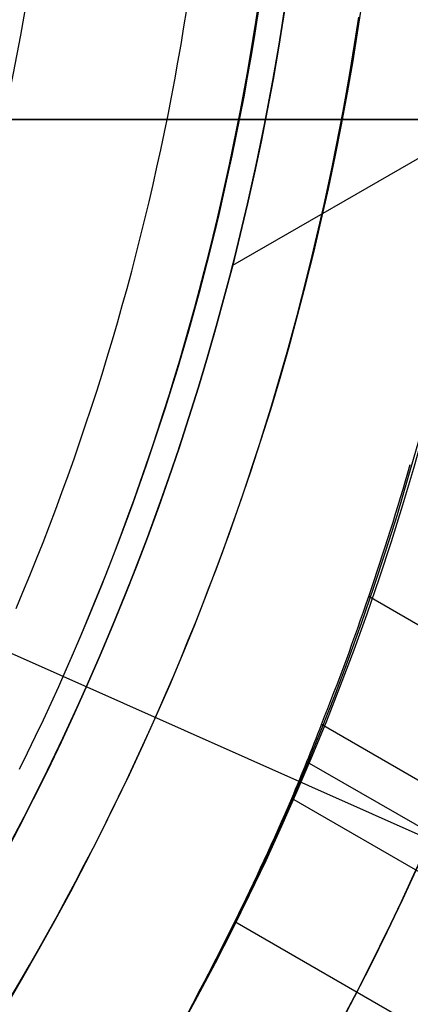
# Model space of a CAD drawing. Extents: x 12895 to 14339, y -6833 to -5581.
# Tile 43 of 79: x 13663 to 13670, y -6409 to -6389. Entities that reach past the tile are written whole.
import ezdxf

# ---------------------------------------------------------------- set-up
doc = ezdxf.new("R2010")
doc.units = 0
doc.layers.get('0').update_dxf_attribs({"linetype": 'CONTINUOUS'})
doc.layers.add('BLANCO_METALICO', color=7, linetype='CONTINUOUS')
doc.layers.add('COLOR', color=7, linetype='CONTINUOUS')

msp = doc.modelspace()

# ---------------------------------------------------------------- linework, layer by layer
for p, q in [((13687.2848117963, -6382.151554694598, 88.12500292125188), (13666.84426799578, -6393.952908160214, 88.12500292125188)), ((13669.53137784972, -6400.473687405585, 61.8301940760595), (14314.74671617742, -6772.988936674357, 61.8301940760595)), ((13662.2361510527, -6401.490300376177, 103.0882296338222), (13681.42609302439, -6410.034213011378, 89.05580518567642)), ((14313.41699727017, -6775.292077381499, 62.20052733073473), (13668.59659940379, -6403.004847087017, 62.20052732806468)), ((13668.30997903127, -6403.736131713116, 62.62347081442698), (14313.02868664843, -6775.964651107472, 62.62347081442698)), ((14312.64037602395, -6776.637224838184, 63.0464143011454), (13668.0118499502, -6404.460771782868, 63.04641430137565)), ((13666.89115008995, -6406.884589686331, 63.41674755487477), (14311.31065711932, -6778.940365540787, 63.41674755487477))]:
    msp.add_line(p, q)
at = {"extrusion": (0.1124755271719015, 0.1948133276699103, 0.974370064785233)}
msp.add_lwpolyline([(-15018.43660288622, -1296.50098592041), (-15018.94715248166, -1296.19201752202), (-15019.45569829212, -1295.878352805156), (-15019.96217989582, -1295.560010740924), (-15020.46653706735, -1295.237011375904), (-15020.96870980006, -1294.909375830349), (-15021.46863832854, -1294.577126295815), (-15021.96626315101, -1294.240286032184), (-15022.46152505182, -1293.898879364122), (-15022.95436512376, -1293.552931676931), (-15023.44472479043, -1293.20246941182), (-15023.93254582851, -1292.847520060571), (-15024.41777038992, -1292.488112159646), (-15024.90034102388, -1292.124275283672), (-15025.38020069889, -1291.756040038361), (-15025.85729282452, -1291.383438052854), (-15026.33156127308, -1291.006501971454), (-15026.80295040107, -1290.625265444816), (-15027.27140507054, -1290.239763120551), (-15027.7368706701, -1289.850030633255), (-15028.19929313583, -1289.456104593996), (-15028.65861897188, -1289.058022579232), (-15029.11479527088, -1288.655823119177), (-15029.56776973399, -1288.249545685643), (-15030.01749069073, -1287.839230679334), (-15030.46390711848, -1287.42491941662), (-15030.90696866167, -1287.006654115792), (-15031.34662565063, -1286.584477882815), (-15031.78282912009, -1286.158434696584), (-15032.21553082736, -1285.728569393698), (-15032.64468327, -1285.294927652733), (-15033.07023970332, -1284.857555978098), (-15033.49215415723, -1284.416501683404), (-15033.91038145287, -1283.971812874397), (-15034.3248772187, -1283.523538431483), (-15034.73559790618, -1283.071727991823), (-15035.14250080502, -1282.616431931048), (-15035.5455440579, -1282.157701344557), (-15035.94468667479, -1281.695588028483), (-15036.33988854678, -1281.230144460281), (-15036.73111045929, -1280.761423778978), (-15037.11831410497, -1280.289479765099), (-15037.50146209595, -1279.814366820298), (-15037.88051797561, -1279.336139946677), (-15038.2554462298, -1278.854854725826), (-15038.62621229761, -1278.370567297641), (-15038.99278258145, -1277.883334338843), (-15039.35512445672, -1277.393213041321), (-15039.71320628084, -1276.900261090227), (-15040.06699740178, -1276.404536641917), (-15040.41646816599, -1275.906098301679), (-15040.76158992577, -1275.405005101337), (-15041.1023350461, -1274.90131647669), (-15041.43867691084, -1274.395092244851), (-15041.7705899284, -1273.886392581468), (-15042.09804953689, -1273.375277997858), (-15042.42103220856, -1272.861809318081), (-15042.73951545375, -1272.346047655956), (-15043.05347782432, -1271.828054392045), (-15043.36289891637, -1271.30789115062), (-15043.66775937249, -1270.785619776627), (-15043.96804088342, -1270.261302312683), (-15044.26372618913, -1269.735000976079), (-15044.55479907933, -1269.20677813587), (-15044.84124439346, -1268.676696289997), (-15045.12304802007, -1268.144818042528), (-15045.40019689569, -1267.611206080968), (-15045.67267900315, -1267.075923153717), (-15045.94048336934, -1266.539032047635), (-15046.20360006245, -1266.000595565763), (-15046.4620201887, -1265.460676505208), (-15046.7157358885, -1264.919337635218), (-15046.96474033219, -1264.376641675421), (-15047.20902771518, -1263.832651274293), (-15047.44859325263, -1263.287428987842), (-15047.68343317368, -1262.741037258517), (-15047.91354471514, -1262.193538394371), (-15048.13892611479, -1261.64499454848), (-15048.35957660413, -1261.095467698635), (-15048.57549640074, -1260.545019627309), (-15048.78668670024, -1259.993711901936), (-15048.99314966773, -1259.441605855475), (-15049.19488842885, -1258.888762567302), (-15049.39190706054, -1258.335242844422), (-15049.5842105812, -1257.781107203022), (-15049.77180494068, -1257.226415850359), (-15049.95469700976, -1256.671228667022), (-15050.13289456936, -1256.115605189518), (-15050.30640629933, -1255.559604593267), (-15050.47524176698, -1255.003285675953), (-15050.63941141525, -1254.446706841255), (-15050.79892655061, -1253.889926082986), (-15050.95379933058, -1253.333000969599), (-15051.10404275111, -1252.77598862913), (-15051.24967063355, -1252.218945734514), (-15051.39069761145, -1251.661928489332), (-15051.52713911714, -1251.10499261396), (-15051.65901136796, -1250.548193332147), (-15051.78633135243, -1249.991585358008), (-15051.90911681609, -1249.435222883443), (-15052.02738624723, -1248.879159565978), (-15052.14115886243, -1248.32344851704), (-15052.25045459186, -1247.768142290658), (-15052.35529406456, -1247.213292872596), (-15052.45569859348, -1246.658951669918), (-15052.55169016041, -1246.105169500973), (-15052.64329140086, -1245.551996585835), (-15052.73052558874, -1244.999482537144), (-15052.81341662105, -1244.447676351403), (-15052.89198900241, -1243.896626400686), (-15052.96626782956, -1243.346380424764), (-15053.03627877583, -1242.796985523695), (-15053.10204807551, -1242.24848815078), (-15053.16360250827, -1241.700934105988), (-15053.22096938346, -1241.154368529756), (-15053.27417652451, -1240.60883589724), (-15053.3232522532, -1240.064380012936), (-15053.36822537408, -1239.521044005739), (-15053.40912515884, -1238.978870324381), (-15053.44598133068, -1238.437900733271), (-15053.47882404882, -1237.898176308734), (-15053.50768389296, -1237.35973743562), (-15053.53259184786, -1236.822623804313), (-15053.55357928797, -1236.286874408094), (-15053.57067796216, -1235.752527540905), (-15053.58391997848, -1235.219620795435), (-15053.59333778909, -1234.6881910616), (-15053.59896417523, -1234.158274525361), (-15053.60083223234, -1233.629906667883), (-15053.59903301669, -1233.1113657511), (-15053.59361436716, -1232.591332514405), (-15053.58454499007, -1232.069840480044), (-15053.57179388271, -1231.546923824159), (-15053.55533034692, -1231.022617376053), (-15053.53512400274, -1230.496956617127), (-15053.51114480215, -1229.969977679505), (-15053.48336304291, -1229.441717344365), (-15053.45174938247, -1228.912213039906), (-15053.41627485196, -1228.381502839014), (-15053.37691087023, -1227.849625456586), (-15053.33362925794, -1227.316620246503), (-15053.28640225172, -1226.782527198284), (-15053.23520251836, -1226.247386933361), (-15053.18000316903, -1225.71124070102), (-15053.12077777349, -1225.174130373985), (-15053.05750037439, -1224.636098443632), (-15052.99014550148, -1224.097188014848), (-15052.91868818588, -1223.557442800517), (-15052.84310397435, -1223.016907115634), (-15052.76336894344, -1222.475625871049), (-15052.67945971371, -1221.93364456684), (-15052.59135346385, -1221.391009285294), (-15052.49902794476, -1220.847766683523), (-15052.40246149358, -1220.30396398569), (-15052.30163304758, -1219.759648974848), (-15052.19652215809, -1219.214869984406), (-15052.08710900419, -1218.669675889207), (-15051.9733744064, -1218.12411609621), (-15051.85529984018, -1217.578240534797), (-15051.73286744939, -1217.0320996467), (-15051.60606005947, -1216.48574437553), (-15051.47486119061, -1215.939226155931), (-15051.33925507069, -1215.39259690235), (-15051.19922664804, -1214.84590899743), (-15051.05476160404, -1214.299215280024), (-15050.9058463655, -1213.752569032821), (-15050.75246811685, -1213.206023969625), (-15050.59461481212, -1212.659634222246), (-15050.43227518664, -1212.113454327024), (-15050.26543876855, -1211.567539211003), (-15050.09409589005, -1211.021944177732), (-15049.91823769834, -1210.476724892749), (-15049.73785616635, -1209.931937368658), (-15049.55294410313, -1209.387637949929), (-15049.36349516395, -1208.843883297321), (-15049.16950386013, -1208.300730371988), (-15048.9709655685, -1207.758236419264), (-15048.76787654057, -1207.216458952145), (-15048.5602339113, -1206.675455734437), (-15048.34803570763, -1206.135284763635), (-15048.13128085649, -1205.596004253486), (-15047.90996919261, -1205.057672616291), (-15047.68410146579, -1204.520348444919), (-15047.45367934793, -1203.984090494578), (-15047.21870543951, -1203.448957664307), (-15046.97918327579, -1202.915008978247), (-15046.73511733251, -1202.382303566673), (-15046.48651303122, -1201.850900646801), (-15046.23337674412, -1201.320859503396), (-15045.9757157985, -1200.792239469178), (-15045.71353848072, -1200.265099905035), (-15045.44685403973, -1199.73950018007), (-15045.17567269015, -1199.215499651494), (-15044.9000056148, -1198.693157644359), (-15044.61986496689, -1198.172533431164), (-15044.33526387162, -1197.653686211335), (-15044.0462164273, -1197.1366750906), (-15043.75273770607, -1196.62155906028), (-15043.454843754, -1196.108396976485), (-15043.15255159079, -1195.597247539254), (-15042.84587920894, -1195.088169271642), (-15042.53484557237, -1194.581220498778), (-15042.21947061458, -1194.076459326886), (-15041.8997752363, -1193.573943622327), (-15041.57578130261, -1193.073730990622), (-15041.24751163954, -1192.575878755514), (-15040.9149900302, -1192.080443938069), (-15040.57824121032, -1191.587483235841), (-15040.23729086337, -1191.097053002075), (-15039.89216561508, -1190.609209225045), (-15039.54289302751, -1190.124007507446), (-15039.18950159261, -1189.641503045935), (-15038.83202072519, -1189.161750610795), (-15038.47048075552, -1188.684804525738), (-15038.10491292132, -1188.21071864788), (-15037.73534935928, -1187.739546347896), (-15037.36182309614, -1187.271340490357), (-15036.98436803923, -1186.806153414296), (-15036.60301896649, -1186.34403691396), (-15036.21781151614, -1185.885042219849), (-15035.82878217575, -1185.429219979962), (-15035.43596827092, -1184.976620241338), (-15035.03940795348, -1184.527292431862), (-15034.63914018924, -1184.081285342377), (-15034.23520474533, -1183.638647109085), (-15033.82764217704, -1183.199425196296), (-15033.41649381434, -1182.763666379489), (-15033.00180174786, -1182.33141672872), (-15032.5836088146, -1181.902721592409), (-15032.16195858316, -1181.477625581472), (-15031.73689533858, -1181.056172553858), (-15031.30846406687, -1180.638405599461), (-15030.87671043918, -1180.224367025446), (-15030.44168079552, -1179.814098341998), (-15030.00342212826, -1179.407640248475), (-15029.56198206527, -1179.00503262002), (-15029.11740885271, -1178.606314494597), (-15028.66975133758, -1178.211524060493), (-15028.21905894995, -1177.820698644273), (-15027.76538168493, -1177.433874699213), (-15027.30877008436, -1177.051087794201), (-15026.8492752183, -1176.672372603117), (-15026.38694866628, -1176.297762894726), (-15025.92184249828, -1175.927291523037), (-15025.45400925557, -1175.560990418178), (-15024.98350193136, -1175.198890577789), (-15024.51037395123, -1174.841022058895), (-15024.0346791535, -1174.487413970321), (-15023.5564717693, -1174.13809446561), (-15023.07580640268, -1173.793090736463), (-15022.59273801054, -1173.452429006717), (-15022.10732188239, -1173.116134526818), (-15021.61961362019, -1172.784231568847), (-15021.12966911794, -1172.456743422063), (-15020.63754454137, -1172.133692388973), (-15020.14329630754, -1171.815099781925), (-15019.64698106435, -1171.500985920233)], dxfattribs=at)
at = {"extrusion": (0.1124755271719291, 0.1948133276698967, 0.9743700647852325)}
msp.add_lwpolyline([(-15017.52574510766, -1171.500985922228), (-15018.04681472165, -1171.80577710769), (-15018.56593438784, -1172.115427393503), (-15019.08304083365, -1172.429918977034), (-15019.59807095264, -1172.749232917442), (-15020.11096182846, -1173.073349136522), (-15020.62165075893, -1173.402246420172), (-15021.13007527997, -1173.735902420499), (-15021.63617318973, -1174.074293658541), (-15022.13988257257, -1174.417395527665), (-15022.6411418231, -1174.765182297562), (-15023.13988967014, -1175.117627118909), (-15023.63606520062, -1175.474702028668), (-15024.12960788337, -1175.836377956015), (-15024.62045759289, -1176.202624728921), (-15025.10855463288, -1176.573411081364), (-15025.59383975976, -1176.948704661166), (-15026.07625420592, -1177.328472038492), (-15026.55573970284, -1177.712678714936), (-15027.03223850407, -1178.101289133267), (-15027.50569340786, -1178.49426668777), (-15027.97604777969, -1178.891573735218), (-15028.44324557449, -1179.293171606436), (-15028.90723135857, -1179.69902061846), (-15029.36795033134, -1180.109080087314), (-15029.82534834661, -1180.523308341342), (-15030.27937193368, -1180.941662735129), (-15030.72996831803, -1181.36409966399), (-15031.17708544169, -1181.790574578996), (-15031.62067198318, -1182.221042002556), (-15032.06067737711, -1182.655455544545), (-15032.49705183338, -1183.093767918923), (-15032.92974635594, -1183.535930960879), (-15033.35871276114, -1183.981895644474), (-15033.78390369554, -1184.431612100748), (-15034.20527265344, -1184.885029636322), (-15034.62277399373, -1185.342096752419), (-15035.03636295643, -1185.802761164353), (-15035.44599567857, -1186.266969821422), (-15035.85162920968, -1186.734668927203), (-15036.2532215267, -1187.205803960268), (-15036.65073154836, -1187.680319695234), (-15037.04411914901, -1188.158160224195), (-15037.43334517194, -1188.639268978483), (-15037.81837144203, -1189.123588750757), (-15038.19916077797, -1189.611061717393), (-15038.57567700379, -1190.101629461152), (-15038.94788495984, -1190.595232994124), (-15039.31575051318, -1191.091812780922), (-15039.67924056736, -1191.591308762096), (-15040.0383230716, -1192.093660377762), (-15040.39296702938, -1192.598806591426), (-15040.74314250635, -1193.106685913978), (-15041.08882063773, -1193.617236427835), (-15041.42997363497, -1194.130395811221), (-15041.76657479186, -1194.646101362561), (-15042.09859849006, -1195.164290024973), (-15042.42602020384, -1195.684898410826), (-15042.74881650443, -1196.207862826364), (-15043.0669650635, -1196.733119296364), (-15043.38044465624, -1197.260603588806), (-15043.68923516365, -1197.790251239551), (-15043.99331757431, -1198.321997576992), (-15044.2926739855, -1198.855777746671), (-15044.58728760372, -1199.391526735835), (-15044.87714274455, -1199.929179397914), (-15045.16222483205, -1200.468670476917), (-15045.44252039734, -1201.009934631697), (-15045.71801707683, -1201.552906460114), (-15045.98870360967, -1202.097520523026), (-15046.25456983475, -1202.643711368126), (-15046.51560668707, -1203.191413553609), (-15046.77180619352, -1203.740561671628), (-15047.02316146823, -1204.291090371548), (-15047.2696667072, -1204.842934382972), (-15047.51131718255, -1205.39602853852), (-15047.74810923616, -1205.950307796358), (-15047.9800402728, -1206.505707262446), (-15048.20710875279, -1207.062162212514), (-15048.42931418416, -1207.619608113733), (-15048.64665711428, -1208.177980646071), (-15048.85913912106, -1208.737215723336), (-15049.06676280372, -1209.297249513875), (-15049.26953177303, -1209.858018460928), (-15049.4674506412, -1210.41945930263), (-15049.66052501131, -1210.981509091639), (-15049.84876146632, -1211.544105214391), (-15050.03216755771, -1212.107185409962), (-15050.21075179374, -1212.670687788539), (-15050.3845236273, -1213.234550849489), (-15050.5534934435, -1213.798713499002), (-15050.71767254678, -1214.363115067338), (-15050.87707314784, -1214.927695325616), (-15051.03170835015, -1215.492394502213), (-15051.18159213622, -1216.05715329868), (-15051.32673935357, -1216.621912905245), (-15051.46716570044, -1217.186615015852), (-15051.6028877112, -1217.75120184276), (-15051.7339227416, -1218.315616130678), (-15051.86028895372, -1218.879801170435), (-15051.98200530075, -1219.443700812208), (-15052.09909151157, -1220.007259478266), (-15052.2115680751, -1220.57042217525), (-15052.31945622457, -1221.133134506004), (-15052.42277792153, -1221.695342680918), (-15052.5215558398, -1222.256993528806), (-15052.61581334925, -1222.81803450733), (-15052.70557449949, -1223.378413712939), (-15052.79086400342, -1223.93807989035), (-15052.87170722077, -1224.496982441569), (-15052.94813014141, -1225.05507143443), (-15053.02015936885, -1225.612297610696), (-15053.08782210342, -1226.168612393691), (-15053.15114612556, -1226.723967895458), (-15053.21015977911, -1227.278316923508), (-15053.26489195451, -1227.831612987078), (-15053.315372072, -1228.383810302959), (-15053.3616300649, -1228.9348638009), (-15053.40369636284, -1229.484729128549), (-15053.44160187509, -1230.033362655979), (-15053.47537797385, -1230.580721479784), (-15053.50505647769, -1231.126763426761), (-15053.53066963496, -1231.671447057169), (-15053.55225010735, -1232.21473166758), (-15053.56983095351, -1232.756577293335), (-15053.58344561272, -1233.296944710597), (-15053.59312788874, -1233.835795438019), (-15053.5989119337, -1234.373091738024), (-15053.60083223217, -1234.908796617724), (-15053.5990805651, -1235.420439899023), (-15053.59380538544, -1235.933536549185), (-15053.58497662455, -1236.448054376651), (-15053.57256448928, -1236.963960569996), (-15053.55653947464, -1237.481221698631), (-15053.5368723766, -1237.999803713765), (-15053.51353430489, -1238.519671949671), (-15053.48649669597, -1239.040791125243), (-15053.45573132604, -1239.563125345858), (-15053.42121032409, -1240.086638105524), (-15053.38290618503, -1240.611292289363), (-15053.34079178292, -1241.137050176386), (-15053.29484038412, -1241.663873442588), (-15053.24502566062, -1242.191723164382), (-15053.1913217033, -1242.720559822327), (-15053.13370303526, -1243.250343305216), (-15053.07214462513, -1243.781032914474), (-15053.00662190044, -1244.312587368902), (-15052.93711076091, -1244.844964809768), (-15052.86358759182, -1245.378122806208), (-15052.78602927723, -1245.912018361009), (-15052.70441321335, -1246.446607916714), (-15052.61871732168, -1246.981847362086), (-15052.52892006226, -1247.517692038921), (-15052.43500044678, -1248.054096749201), (-15052.33693805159, -1248.591015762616), (-15052.23471303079, -1249.128402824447), (-15052.128306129, -1249.666211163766), (-15052.0176986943, -1250.204393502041), (-15051.9028726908, -1250.742902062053), (-15051.78381071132, -1251.281688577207), (-15051.66049598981, -1251.82070430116), (-15051.53291241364, -1252.359900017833), (-15051.40104453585, -1252.899226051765), (-15051.26487758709, -1253.438632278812), (-15051.12439748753, -1253.978068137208), (-15050.97959085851, -1254.517482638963), (-15050.83044503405, -1255.056824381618), (-15050.67694807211, -1255.596041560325), (-15050.51908876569, -1256.135081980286), (-15050.35685665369, -1256.67389306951), (-15050.19024203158, -1257.212421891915), (-15050.01923596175, -1257.750615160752), (-15049.84383028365, -1258.288419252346), (-15049.66401762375, -1258.825780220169), (-15049.47979140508, -1259.362643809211), (-15049.29114585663, -1259.898955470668), (-15049.09807602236, -1260.434660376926), (-15048.90057776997, -1260.969703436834), (-15048.69864779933, -1261.504029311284), (-15048.49228365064, -1262.037582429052), (-15048.28148371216, -1262.57030700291), (-15048.06624722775, -1263.102147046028), (-15047.84657430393, -1263.633046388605), (-15047.62246591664, -1264.162948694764), (-15047.3939239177, -1264.691797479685), (-15047.16095104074, -1265.219536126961), (-15046.92355090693, -1265.746107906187), (-15046.68172803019, -1266.271455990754), (-15046.43548782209, -1266.795523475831), (-15046.18483659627, -1267.318253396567), (-15045.92978157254, -1267.839588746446), (-15045.67033088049, -1268.359472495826), (-15045.4064935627, -1268.877847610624), (-15045.13827957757, -1269.394657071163), (-15044.86569980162, -1269.909843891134), (-15044.58876603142, -1270.4233511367), (-15044.3074909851, -1270.93512194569), (-15044.0218883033, -1271.445099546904), (-15043.7319725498, -1271.953227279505), (-15043.43775921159, -1272.459448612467), (-15043.13926469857, -1272.963707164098), (-15042.83650634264, -1273.465946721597), (-15042.52950239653, -1273.966111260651), (-15042.21827203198, -1274.464144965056), (-15041.90283533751, -1274.959992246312), (-15041.5832133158, -1275.453597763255), (-15041.25942788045, -1275.944906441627), (-15040.93150185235, -1276.433863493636), (-15040.59945895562, -1276.920414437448), (-15040.26332381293, -1277.404505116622), (-15039.92312194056, -1277.886081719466), (-15039.57887974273, -1278.365090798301), (-15039.23062450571, -1278.841479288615), (-15038.87838439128, -1279.315194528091), (-15038.52218842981, -1279.786184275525), (-15038.16206651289, -1280.254396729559), (-15037.79804938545, -1280.719780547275), (-15037.43016863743, -1281.182284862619), (-15037.05845669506, -1281.641859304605), (-15036.68294681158, -1282.098454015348), (-15036.30367305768, -1282.55201966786), (-15035.92067031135, -1283.002507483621), (-15035.53397424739, -1283.449869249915), (-15035.14362132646, -1283.894057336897), (-15034.74964878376, -1284.335024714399), (-15034.35209461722, -1284.772724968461), (-15033.95099757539, -1285.207112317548), (-15033.54639714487, -1285.638141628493), (-15033.13833353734, -1286.065768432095), (-15032.72684767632, -1286.4899489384), (-15032.31198118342, -1286.910640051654), (-15031.89377636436, -1287.327799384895), (-15031.47227619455, -1287.741385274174), (-15031.04752430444, -1288.151356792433), (-15030.61956496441, -1288.557673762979), (-15030.18844306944, -1288.960296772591), (-15029.75420412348, -1289.359187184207), (-15029.31689422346, -1289.754307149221), (-15028.87656004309, -1290.145619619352), (-15028.43324881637, -1290.533088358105), (-15027.9870083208, -1290.916677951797), (-15027.53788686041, -1291.296353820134), (-15027.08593324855, -1291.672082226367), (-15026.63119679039, -1292.043830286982), (-15026.17372726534, -1292.411565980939), (-15025.71357490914, -1292.77525815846), (-15025.25079039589, -1293.134876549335), (-15024.78542481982, -1293.490391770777), (-15024.317529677, -1293.841775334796), (-15023.84715684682, -1294.188999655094), (-15023.37435857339, -1294.53203805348), (-15022.89918744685, -1294.870864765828), (-15022.42169638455, -1295.205454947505), (-15021.94193861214, -1295.53578467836), (-15021.45996764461, -1295.861830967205), (-15020.97583726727, -1296.183571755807), (-15020.48960151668, -1296.500985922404)], dxfattribs=at)
at = {"extrusion": (0.1124755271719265, 0.1948133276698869, 0.9743700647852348)}
msp.add_lwpolyline([(-15023.88679101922, -1171.500985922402), (-15024.3622058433, -1171.836103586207), (-15024.83536931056, -1172.175294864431), (-15025.30623226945, -1172.518536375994), (-15025.77474586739, -1172.865803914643), (-15026.24086156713, -1173.217072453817), (-15026.70453116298, -1173.572316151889), (-15027.16570679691, -1173.931508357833), (-15027.6243409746, -1174.294621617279), (-15028.08038658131, -1174.661627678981), (-15028.53379689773, -1175.032497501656), (-15028.98452561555, -1175.407201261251), (-15029.43252685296, -1175.785708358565), (-15029.87775517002, -1176.16798742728), (-15030.32016558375, -1176.554006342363), (-15030.75971358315, -1176.943732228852), (-15031.19635514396, -1177.337131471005), (-15031.63004674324, -1177.734169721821), (-15032.06074537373, -1178.134811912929), (-15032.48840855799, -1178.539022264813), (-15032.91299436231, -1178.946764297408), (-15033.33446141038, -1179.358000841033), (-15033.75276889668, -1179.772694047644), (-15034.16787659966, -1180.190805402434), (-15034.57974489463, -1180.612295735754), (-15034.98833476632, -1181.037125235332), (-15035.39360782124, -1181.465253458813), (-15035.79552629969, -1181.896639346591), (-15036.1940530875, -1182.33124123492), (-15036.58915172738, -1182.769016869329), (-15036.98078643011, -1183.209923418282), (-15037.3689220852, -1183.653917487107), (-15037.75352427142, -1184.100955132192), (-15038.13455926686, -1184.550991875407), (-15038.51199405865, -1185.003982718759), (-15038.88579635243, -1185.459882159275), (-15039.25593458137, -1185.918644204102), (-15039.62237791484, -1186.380222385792), (-15039.98509626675, -1186.844569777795), (-15040.34406030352, -1187.311639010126), (-15040.69924145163, -1187.781382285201), (-15041.05061190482, -1188.253751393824), (-15041.39814463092, -1188.728697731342), (-15041.74181337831, -1189.206172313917), (-15042.08159268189, -1189.686125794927), (-15042.41745786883, -1190.16850848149), (-15042.74938506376, -1190.653270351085), (-15043.07735119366, -1191.140361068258), (-15043.40133399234, -1191.629730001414), (-15043.72131200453, -1192.121326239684), (-15044.03726458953, -1192.615098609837), (-15044.34917192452, -1193.110995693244), (-15044.65701500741, -1193.608965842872), (-15044.96077565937, -1194.108957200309), (-15045.26043652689, -1194.610917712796), (-15045.55598108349, -1195.11479515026), (-15045.84739363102, -1195.620537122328), (-15046.13465930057, -1196.128091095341), (-15046.41776405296, -1196.637404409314), (-15046.69669467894, -1197.148424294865), (-15046.97143879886, -1197.661097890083), (-15047.24198486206, -1198.175372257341), (-15047.5083221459, -1198.691194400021), (-15047.77044075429, -1199.208511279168), (-15048.02833161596, -1199.727269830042), (-15048.28198648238, -1200.247416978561), (-15048.53139792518, -1200.768899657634), (-15048.77655933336, -1201.291664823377), (-15049.01746491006, -1201.815659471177), (-15049.25410966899, -1202.340830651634), (-15049.48648943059, -1202.867125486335), (-15049.71460081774, -1203.394491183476), (-15049.93844125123, -1203.922875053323), (-15050.15800894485, -1204.452224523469), (-15050.3733029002, -1204.982487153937), (-15050.58432290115, -1205.513610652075), (-15050.79106950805, -1206.045542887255), (-15050.99354405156, -1206.578231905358), (-15051.19174862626, -1207.111625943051), (-15051.38568608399, -1207.645673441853), (-15051.57536002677, -1208.180323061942), (-15051.76077479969, -1208.715523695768), (-15051.94193548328, -1209.251224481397), (-15052.11884788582, -1209.787374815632), (-15052.29151853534, -1210.323924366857), (-15052.45995467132, -1210.860823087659), (-15052.62416423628, -1211.398021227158), (-15052.78415586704, -1211.935469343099), (-15052.93993888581, -1212.473118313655), (-15053.09152329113, -1213.01091934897), (-15053.23891974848, -1213.548824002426), (-15053.38213958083, -1214.086784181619), (-15053.52119475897, -1214.624752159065), (-15053.6560978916, -1215.162680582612), (-15053.78686221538, -1215.70052248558), (-15053.9135015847, -1216.238231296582), (-15054.03603046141, -1216.775760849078), (-15054.15446390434, -1217.313065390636), (-15054.26881755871, -1217.850099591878), (-15054.37910764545, -1218.386818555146), (-15054.48535095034, -1218.923177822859), (-15054.5875648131, -1219.459133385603), (-15054.68576711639, -1219.994641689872), (-15054.77997627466, -1220.529659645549), (-15054.87021122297, -1221.064144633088), (-15054.95649140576, -1221.598054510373), (-15055.03883676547, -1222.131347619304), (-15055.11726773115, -1222.663982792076), (-15055.19180520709, -1223.195919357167), (-15055.26247056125, -1223.727117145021), (-15055.32928561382, -1224.257536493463), (-15055.39227262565, -1224.787138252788), (-15055.45145428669, -1225.315883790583), (-15055.50685370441, -1225.843734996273), (-15055.55849439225, -1226.370654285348), (-15055.606400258, -1226.896604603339), (-15055.65059559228, -1227.42154942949), (-15055.69110505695, -1227.945452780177), (-15055.7279536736, -1228.468279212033), (-15055.76116681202, -1228.989993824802), (-15055.79077017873, -1229.510562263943), (-15055.8167898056, -1230.029950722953), (-15055.83925203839, -1230.548125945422), (-15055.85818352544, -1231.065055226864), (-15055.87361120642, -1231.580706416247), (-15055.88556230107, -1232.095047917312), (-15055.89406429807, -1232.608048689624), (-15055.89914494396, -1233.119678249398), (-15055.90083223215, -1233.629906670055), (-15055.89908475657, -1234.149155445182), (-15055.89382253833, -1234.669854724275), (-15055.88501608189, -1235.191972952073), (-15055.87263615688, -1235.715477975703), (-15055.8566538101, -1236.240337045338), (-15055.83704037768, -1236.766516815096), (-15055.81376749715, -1237.293983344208), (-15055.78680711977, -1237.822702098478), (-15055.75613152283, -1238.352637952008), (-15055.72171332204, -1238.883755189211), (-15055.6835254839, -1239.416017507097), (-15055.64154133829, -1239.949388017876), (-15055.59573459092, -1240.483829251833), (-15055.54607933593, -1241.01930316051), (-15055.49255006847, -1241.555771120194), (-15055.4351216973, -1242.093193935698), (-15055.37376955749, -1242.631531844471), (-15055.30846942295, -1243.170744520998), (-15055.23919751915, -1243.710791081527), (-15055.16593053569, -1244.251630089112), (-15055.08864563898, -1244.793219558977), (-15055.00732048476, -1245.335516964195), (-15054.92193323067, -1245.8784792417), (-15054.83246254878, -1246.422062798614), (-15054.73888763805, -1246.966223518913), (-15054.64118823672, -1247.510916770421), (-15054.53934463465, -1248.056097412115), (-15054.43333768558, -1248.601719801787), (-15054.32314881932, -1249.147737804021), (-15054.20876005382, -1249.6941047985), (-15054.09015400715, -1250.240773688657), (-15053.96731390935, -1250.787696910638), (-15053.84022361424, -1251.334826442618), (-15053.70886761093, -1251.882113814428), (-15053.57323103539, -1252.429510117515), (-15053.43329968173, -1252.976966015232), (-15053.28906001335, -1253.524431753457), (-15053.14049917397, -1254.07185717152), (-15052.98760499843, -1254.619191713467), (-15052.83036602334, -1255.166384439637), (-15052.66877149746, -1255.71338403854), (-15052.502811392, -1256.260138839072), (-15052.33247641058, -1256.806596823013), (-15052.15775799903, -1257.352705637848), (-15051.97864835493, -1257.898412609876), (-15051.79514043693, -1258.44366475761), (-15051.6072279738, -1258.988408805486), (-15051.41490547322, -1259.53259119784), (-15051.21816823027, -1260.076158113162), (-15051.01701233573, -1260.619055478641), (-15050.81143468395, -1261.161228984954), (-15050.60143298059, -1261.702624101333), (-15050.38700574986, -1262.243186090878), (-15050.16815234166, -1262.782860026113), (-15049.9448729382, -1263.321590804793), (-15049.71716856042, -1263.859323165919), (-15049.48504107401, -1264.396001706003), (-15049.2484931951, -1264.931570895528), (-15049.00752849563, -1265.46597509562), (-15048.76215140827, -1265.99915857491), (-15048.51236723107, -1266.531065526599), (-15048.25818213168, -1267.061640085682), (-15047.99960315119, -1267.590826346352), (-15047.73663820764, -1268.118568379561), (-15047.46929609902, -1268.644810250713), (-15047.19758650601, -1269.169496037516), (-15046.92151999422, -1269.692569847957), (-15046.64110801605, -1270.213975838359), (-15046.35636291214, -1270.733658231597), (-15046.06729791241, -1271.251561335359), (-15045.77392713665, -1271.767629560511), (-15045.47626559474, -1272.281807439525), (-15045.17432918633, -1272.794039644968), (-15044.86813470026, -1273.304271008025), (-15044.55769981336, -1273.812446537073), (-15044.24304308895, -1274.31851143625), (-15043.92418397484, -1274.822411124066), (-15043.60114280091, -1275.324091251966), (-15043.27394077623, -1275.823497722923), (-15042.94259998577, -1276.320576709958), (-15042.60714338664, -1276.815274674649), (-15042.26759480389, -1277.307538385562), (-15041.92397892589, -1277.797314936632), (-15041.57632129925, -1278.284551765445), (-15041.22464832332, -1278.769196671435), (-15040.86898724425, -1279.25119783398), (-15040.50936614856, -1279.730503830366), (-15040.14581395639, -1280.20706365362), (-15039.7783604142, -1280.680826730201), (-15039.40703608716, -1281.151742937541), (-15039.031872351, -1281.619762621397), (-15038.65290138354, -1282.084836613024), (-15038.27015615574, -1282.546916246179), (-15037.88367042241, -1283.005953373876), (-15037.49347871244, -1283.461900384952), (-15037.09961631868, -1283.914710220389), (-15036.70211928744, -1284.364336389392), (-15036.30102440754, -1284.810732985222), (-15035.89636919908, -1285.253854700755), (-15035.48819190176, -1285.693656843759), (-15035.07653146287, -1286.130095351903), (-15034.66142752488, -1286.563126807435), (-15034.24292041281, -1286.9927084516), (-15033.8210511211, -1287.418798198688), (-15033.39586130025, -1287.841354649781), (-15032.96739324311, -1288.260337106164), (-15032.53568987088, -1288.675705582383), (-15032.1007947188, -1289.087420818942), (-15031.66275192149, -1289.495444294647), (-15031.22160619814, -1289.899738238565), (-15030.77740283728, -1290.300265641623), (-15030.33018768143, -1290.696990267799), (-15029.88000711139, -1291.089876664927), (-15029.42690803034, -1291.478890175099), (-15028.97093784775, -1291.863996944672), (-15028.512144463, -1292.245163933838), (-15028.05057624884, -1292.622358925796), (-15027.58628203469, -1292.99555053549), (-15027.11931108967, -1293.364708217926), (-15026.64971310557, -1293.729802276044), (-15026.17753817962, -1294.09080386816), (-15025.70283679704, -1294.447685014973), (-15025.22565981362, -1294.800418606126), (-15024.74605843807, -1295.14897840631), (-15024.26408421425, -1295.493339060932), (-15023.77978900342, -1295.833476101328), (-15023.29322496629, -1296.169365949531), (-15022.80444454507, -1296.500985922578)], dxfattribs=at)
at = {"extrusion": (0.1124755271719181, 0.1948133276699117, 0.9743700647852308)}
msp.add_lwpolyline([(-15024.64440849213, -1296.500985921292), (-15025.11033923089, -1296.163662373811), (-15025.57399863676, -1295.822402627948), (-15026.035339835, -1295.477230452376), (-15026.49431625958, -1295.128170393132), (-15026.95088166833, -1294.775247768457), (-15027.40499015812, -1294.418488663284), (-15027.85659617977, -1294.057919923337), (-15028.30565455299, -1293.693569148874), (-15028.75212048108, -1293.325464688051), (-15029.1959495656, -1292.953635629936), (-15029.6370978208, -1292.57811179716), (-15030.07552168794, -1292.198923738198), (-15030.51117804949, -1291.816102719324), (-15030.94402424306, -1291.4296807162), (-15031.37401807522, -1291.039690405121), (-15031.80111783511, -1290.646165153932), (-15032.22528230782, -1290.249139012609), (-15032.64647078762, -1289.848646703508), (-15033.06464309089, -1289.444723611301), (-15033.47975956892, -1289.037405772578), (-15033.89178112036, -1288.626729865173), (-15034.30066920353, -1288.212733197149), (-15034.70638584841, -1287.795453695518), (-15035.1088936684, -1287.374929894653), (-15035.50815587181, -1286.951200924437), (-15035.90413627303, -1286.524306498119), (-15036.29679930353, -1286.09428689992), (-15036.68611002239, -1285.66118297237), (-15037.07203412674, -1285.225036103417), (-15037.45453796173, -1284.78588821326), (-15037.8335885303, -1284.343781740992), (-15038.20915350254, -1283.898759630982), (-15038.58120122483, -1283.450865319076), (-15038.94970072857, -1283.000142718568), (-15039.31462173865, -1282.546636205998), (-15039.67593468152, -1282.090390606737), (-15040.03361069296, -1281.63145118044), (-15040.3876216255, -1281.169863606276), (-15040.73794005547, -1280.705673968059), (-15041.08453928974, -1280.238928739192), (-15041.42739337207, -1279.76967476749), (-15041.7664770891, -1279.297959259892), (-15042.10176597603, -1278.823829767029), (-15042.43323632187, -1278.347334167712), (-15042.76086517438, -1277.868520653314), (-15043.0846303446, -1277.387437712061), (-15043.40451041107, -1276.904134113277), (-15043.72048472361, -1276.41865889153), (-15044.0325334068, -1275.931061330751), (-15044.34063736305, -1275.441390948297), (-15044.64477827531, -1274.949697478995), (-15044.94493860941, -1274.456030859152), (-15045.24110161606, -1273.960441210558), (-15045.53325133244, -1273.462978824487), (-15045.82137258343, -1272.963694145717), (-15046.10545098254, -1272.462637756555), (-15046.38547293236, -1271.959860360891), (-15046.66142562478, -1271.455412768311), (-15046.93329704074, -1270.949345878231), (-15047.20107594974, -1270.441710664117), (-15047.46475190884, -1269.93255815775), (-15047.7243152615, -1269.421939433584), (-15047.97975713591, -1268.909905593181), (-15048.23106944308, -1268.396507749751), (-15048.47824487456, -1267.881797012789), (-15048.72127689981, -1267.365824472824), (-15048.96015976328, -1266.848641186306), (-15049.19488848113, -1266.330298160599), (-15049.42545883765, -1265.810846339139), (-15049.65186738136, -1265.290336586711), (-15049.87411142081, -1264.768819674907), (-15050.09218902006, -1264.246346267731), (-15050.30609899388, -1263.722966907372), (-15050.51584090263, -1263.198732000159), (-15050.72141504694, -1262.673691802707), (-15050.92282246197, -1262.147896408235), (-15051.12006491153, -1261.621395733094), (-15051.31314488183, -1261.094239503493), (-15051.50206557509, -1260.56647724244), (-15051.68683090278, -1260.038158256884), (-15051.86744547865, -1259.509331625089), (-15052.04391461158, -1258.980046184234), (-15052.21624429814, -1258.450350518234), (-15052.3844412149, -1257.920292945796), (-15052.54851271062, -1257.389921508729), (-15052.70846679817, -1256.859283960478), (-15052.86431214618, -1256.328427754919), (-15053.01605807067, -1255.797400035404), (-15053.16371452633, -1255.266247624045), (-15053.3072920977, -1254.735017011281), (-15053.44680199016, -1254.203754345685), (-15053.58225602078, -1253.672505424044), (-15053.71366660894, -1253.141315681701), (-15053.84104676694, -1252.610230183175), (-15053.9644100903, -1252.07929361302), (-15054.08377074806, -1251.548550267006), (-15054.1991434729, -1251.018044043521), (-15054.31054355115, -1250.487818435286), (-15054.41798681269, -1249.957916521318), (-15054.52148962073, -1249.428380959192), (-15054.62106886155, -1248.899253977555), (-15054.71674193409, -1248.370577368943), (-15054.80852673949, -1247.842392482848), (-15054.89644167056, -1247.314740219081), (-15054.98050560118, -1246.787661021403), (-15055.06073787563, -1246.261194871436), (-15055.1371582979, -1245.735381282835), (-15055.20978712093, -1245.210259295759), (-15055.27864503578, -1244.685867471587), (-15055.3437531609, -1244.162243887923), (-15055.40513303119, -1243.639426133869), (-15055.46280658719, -1243.117451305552), (-15055.5167961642, -1242.596356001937), (-15055.56712448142, -1242.076176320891), (-15055.61381463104, -1241.556947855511), (-15055.65689006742, -1241.038705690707), (-15055.69637459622, -1240.521484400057), (-15055.73229236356, -1240.005318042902), (-15055.76466784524, -1239.490240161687), (-15055.79352583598, -1238.976283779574), (-15055.81889143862, -1238.463481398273), (-15055.84079005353, -1237.951864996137), (-15055.85924736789, -1237.441466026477), (-15055.87428934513, -1236.932315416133), (-15055.88594221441, -1236.424443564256), (-15055.8942324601, -1235.917880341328), (-15055.89918681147, -1235.412655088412), (-15055.90083223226, -1234.908796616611), (-15055.89903943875, -1234.382858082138), (-15055.89364049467, -1233.855431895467), (-15055.8846047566, -1233.32655085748), (-15055.87190186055, -1232.796248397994), (-15055.85550173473, -1232.26455857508), (-15055.83537461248, -1231.731516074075), (-15055.81149104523, -1231.197156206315), (-15055.78382191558, -1230.661514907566), (-15055.75233845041, -1230.12462873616), (-15055.71701223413, -1229.586534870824), (-15055.67781522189, -1229.047271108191), (-15055.63471975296, -1228.506875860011), (-15055.58769856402, -1227.965388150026), (-15055.53672480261, -1227.422847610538), (-15055.48177204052, -1226.879294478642), (-15055.42281428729, -1226.334769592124), (-15055.35982600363, -1225.789314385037), (-15055.29278211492, -1225.242970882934), (-15055.22165802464, -1224.695781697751), (-15055.14642962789, -1224.147790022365), (-15055.06707332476, -1223.599039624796), (-15054.98356603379, -1223.049574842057), (-15054.89588520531, -1222.499440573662), (-15054.80400883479, -1221.948682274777), (-15054.70791547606, -1221.397345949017), (-15054.6075842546, -1220.845478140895), (-15054.50299488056, -1220.293125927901), (-15054.39412766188, -1219.740336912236), (-15054.28096351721, -1219.187159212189), (-15054.16348398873, -1218.633641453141), (-15054.04167125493, -1218.079832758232), (-15053.91550814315, -1217.525782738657), (-15053.7849781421, -1216.971541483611), (-15053.65006541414, -1216.417159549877), (-15053.51075480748, -1215.862687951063), (-15053.36703186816, -1215.308178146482), (-15053.21888285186, -1214.753682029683), (-15053.06629473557, -1214.19925191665), (-15052.909255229, -1213.644940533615), (-15052.74775278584, -1213.09080100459), (-15052.58177661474, -1212.536886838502), (-15052.41131669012, -1211.983251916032), (-15052.23636376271, -1211.429950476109), (-15052.05690936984, -1210.877037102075), (-15051.87294584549, -1210.324566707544), (-15051.68446633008, -1209.772594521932), (-15051.4914647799, -1209.221176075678), (-15051.29393597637, -1208.670367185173), (-15051.09187553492, -1208.120223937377), (-15050.88527991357, -1207.570802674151), (-15050.67414642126, -1207.022159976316), (-15050.45847322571, -1206.474352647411), (-15050.23825936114, -1205.927437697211), (-15050.01350473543, -1205.381472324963), (-15049.78421013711, -1204.83651390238), (-15049.55037724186, -1204.292619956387), (-15049.31200861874, -1203.749848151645), (-15049.06910773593, -1203.208256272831), (-15048.82167896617, -1202.667902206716), (-15048.56972759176, -1202.128843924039), (-15048.31325980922, -1201.59113946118), (-15048.05228273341, -1201.054846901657), (-15047.7868044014, -1200.520024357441), (-15047.51683377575, -1199.986729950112), (-15047.24238074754, -1199.455021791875), (-15046.96345613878, -1198.924957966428), (-15046.68007170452, -1198.396596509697), (-15046.39224013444, -1197.869995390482), (-15046.09997505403, -1197.345212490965), (-15045.80329102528, -1196.822305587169), (-15045.50220354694, -1196.301332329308), (-15045.19672905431, -1195.782350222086), (-15044.88688491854, -1195.265416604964), (-15044.57268944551, -1194.750588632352), (-15044.25416187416, -1194.237923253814), (-15043.93132237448, -1193.727477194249), (-15043.60419204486, -1193.219306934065), (-15043.27279290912, -1192.713468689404), (-15042.93714791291, -1192.21001839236), (-15042.5972809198, -1191.709011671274), (-15042.25321670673, -1191.210503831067), (-15041.90498095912, -1190.714549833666), (-15041.55260026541, -1190.22120427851), (-15041.19610211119, -1189.730521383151), (-15040.83551487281, -1189.242554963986), (-15040.47086781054, -1188.757358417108), (-15040.10219106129, -1188.274984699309), (-15039.72951563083, -1187.795486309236), (-15039.35287338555, -1187.318915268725), (-15038.97229704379, -1186.845323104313), (-15038.58782016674, -1186.374760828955), (-15038.19947714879, -1185.907278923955), (-15037.8073032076, -1185.442927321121), (-15037.41133437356, -1184.981755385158), (-15037.01160747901, -1184.523811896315), (-15036.60816014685, -1184.069145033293), (-15036.20103077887, -1183.617802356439), (-15035.79025854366, -1183.169830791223), (-15035.37588336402, -1182.72527661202), (-15034.95794590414, -1182.284185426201), (-15034.53648755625, -1181.846602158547), (-15034.11155042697, -1181.412571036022), (-15033.68317732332, -1180.98213557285), (-15033.25141173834, -1180.555338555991), (-15032.81629783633, -1180.132222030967), (-15032.37788043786, -1179.712827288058), (-15031.93620500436, -1179.297194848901), (-15031.4913176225, -1178.885364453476), (-15031.04326498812, -1178.477375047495), (-15030.59209439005, -1178.073264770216), (-15030.13785369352, -1177.673070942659), (-15029.68059132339, -1177.276830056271), (-15029.22035624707, -1176.884577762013), (-15028.75719795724, -1176.496348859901), (-15028.29116645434, -1176.112177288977), (-15027.8223122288, -1175.732096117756), (-15027.35068624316, -1175.356137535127), (-15026.87633991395, -1174.984332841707), (-15026.39932509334, -1174.616712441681), (-15025.91969405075, -1174.253305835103), (-15025.43749945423, -1173.894141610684), (-15024.95279435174, -1173.539247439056), (-15024.46563215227, -1173.18865006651), (-15023.97606660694, -1172.84237530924), (-15023.4841517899, -1172.500448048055), (-15022.98994207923, -1172.16289222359), (-15022.49349213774, -1171.829730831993), (-15021.99485689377, -1171.500985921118)], dxfattribs=at)
for points in [[(13662.57392476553, -6400.714766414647), (13662.71030666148, -6400.390435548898), (13662.84436008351, -6400.065146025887), (13662.97607474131, -6399.738912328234), (13663.10544034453, -6399.411748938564), (13663.23244815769, -6399.083670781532), (13663.35709566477, -6398.754694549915), (13663.4793819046, -6398.424837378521), (13663.599305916, -6398.094116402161), (13663.71686673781, -6397.762548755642), (13663.83206340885, -6397.430151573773), (13663.94489496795, -6397.096941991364), (13664.05536045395, -6396.76293714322), (13664.16345890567, -6396.428154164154), (13664.26918936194, -6396.092610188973), (13664.37255086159, -6395.756322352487), (13664.47354244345, -6395.419307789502), (13664.57216314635, -6395.081583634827), (13664.66841200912, -6394.743167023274), (13664.76228807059, -6394.404075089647), (13664.85379036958, -6394.06432496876), (13664.94291794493, -6393.723933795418), (13665.02966983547, -6393.38291870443), (13665.11404508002, -6393.041296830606), (13665.19604271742, -6392.699085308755), (13665.27566178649, -6392.356301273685), (13665.35290132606, -6392.012961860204), (13665.42776037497, -6391.66908420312), (13665.50023797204, -6391.324685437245), (13665.5703331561, -6390.979782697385), (13665.63804496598, -6390.634393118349), (13665.70337244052, -6390.288533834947), (13665.76631461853, -6389.942221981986), (13665.82687053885, -6389.595474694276), (13665.88503924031, -6389.248309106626), (13665.94081976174, -6388.900742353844)], [(13662.64357071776, -6403.886214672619), (13662.80247967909, -6403.561345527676), (13662.95908047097, -6403.235372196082), (13663.11336251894, -6402.908309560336), (13663.26531524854, -6402.580172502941), (13663.41492808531, -6402.250975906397), (13663.5621904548, -6401.920734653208), (13663.70709178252, -6401.589463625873), (13663.84962149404, -6401.257177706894), (13663.98976901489, -6400.923891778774), (13664.1275237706, -6400.589620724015), (13664.26287518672, -6400.254379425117), (13664.39581268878, -6399.918182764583), (13664.52632730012, -6399.581046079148), (13664.65441643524, -6399.242986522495), (13664.78007910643, -6398.904021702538), (13664.90331432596, -6398.564169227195), (13665.02412110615, -6398.22344670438), (13665.14249845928, -6397.881871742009), (13665.25844539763, -6397.539461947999), (13665.3719609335, -6397.196234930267), (13665.48304407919, -6396.852208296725), (13665.59169384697, -6396.507399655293), (13665.69790924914, -6396.161826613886), (13665.801689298, -6395.815506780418), (13665.90303300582, -6395.468457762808), (13666.00193938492, -6395.12069716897), (13666.09840744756, -6394.772242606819), (13666.19243620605, -6394.423111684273), (13666.28402467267, -6394.073322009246), (13666.37317185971, -6393.722891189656), (13666.45987677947, -6393.371836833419), (13666.54413844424, -6393.020176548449), (13666.62595586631, -6392.667927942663), (13666.70532805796, -6392.315108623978), (13666.78225403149, -6391.961736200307), (13666.85673279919, -6391.60782827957), (13666.92876337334, -6391.25340246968), (13666.99834476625, -6390.898476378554), (13667.0654759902, -6390.543067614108), (13667.13015605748, -6390.187193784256), (13667.19238398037, -6389.830872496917), (13667.25215877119, -6389.474121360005), (13667.3094794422, -6389.116957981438), (13667.3643450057, -6388.75939996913)], [(13662.45886583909, -6408.398155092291), (13662.64955264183, -6408.074382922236), (13662.83796300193, -6407.749293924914), (13663.02408593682, -6407.422903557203), (13663.20791046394, -6407.09522727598), (13663.38942560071, -6406.766280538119), (13663.56862036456, -6406.436078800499), (13663.74548377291, -6406.104637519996), (13663.92000484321, -6405.771972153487), (13664.09217259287, -6405.438098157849), (13664.26197603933, -6405.103030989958), (13664.42940420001, -6404.766786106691), (13664.59444609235, -6404.429378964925), (13664.75709073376, -6404.090825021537), (13664.91732714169, -6403.751139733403), (13665.07514433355, -6403.4103385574), (13665.23053132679, -6403.068436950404), (13665.38347713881, -6402.725450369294), (13665.53397078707, -6402.381394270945), (13665.68200128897, -6402.036284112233), (13665.82755766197, -6401.690135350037), (13665.97062892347, -6401.342963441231), (13666.11120409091, -6400.994783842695), (13666.24927218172, -6400.645612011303), (13666.38482387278, -6400.295463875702), (13666.51785647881, -6399.944357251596), (13666.64836897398, -6399.592310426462), (13666.77636033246, -6399.239341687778), (13666.90182952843, -6398.885469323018), (13667.02477553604, -6398.530711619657), (13667.14519732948, -6398.175086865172), (13667.26309388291, -6397.818613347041), (13667.37846417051, -6397.461309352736), (13667.49130716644, -6397.103193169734), (13667.60162184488, -6396.744283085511), (13667.70940717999, -6396.384597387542), (13667.81466214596, -6396.024154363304), (13667.91738571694, -6395.662972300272), (13668.01757686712, -6395.30106948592), (13668.11523457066, -6394.938464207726), (13668.21035780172, -6394.575174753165), (13668.3029455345, -6394.211219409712), (13668.39299674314, -6393.846616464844), (13668.48051040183, -6393.481384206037), (13668.56548548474, -6393.115540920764), (13668.64792096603, -6392.749104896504), (13668.72781581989, -6392.382094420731), (13668.80516902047, -6392.014527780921), (13668.87997954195, -6391.646423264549), (13668.9522463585, -6391.277799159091), (13669.02196844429, -6390.908673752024), (13669.0891447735, -6390.539065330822), (13669.15377432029, -6390.168992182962), (13669.21585605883, -6389.79847259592), (13669.2753889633, -6389.427524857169), (13669.33237200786, -6389.056167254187)]]:
    msp.add_lwpolyline(points)
for centre, radius, start, end in [((13616.37125110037, -6381.069931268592, 89.37470231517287), 73.2424557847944, 29.99999999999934, 209.9999999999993), ((13616.37125114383, -6381.06993131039, 88.63012703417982), 71.44457953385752, 30.00000004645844, 209.9999999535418), ((13616.37125110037, -6381.069931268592, 89.05580518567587), 71.21139006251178, 30.0000000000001, 210.0000000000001), ((13616.37125110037, -6381.069931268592, 67.12500292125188), 53.58193971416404, 29.99999999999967, 209.9999999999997), ((13616.37125110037, -6381.069931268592, 65.62055118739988), 53.58193971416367, 29.99999999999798, 209.999999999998), ((13616.37125110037, -6381.069931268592, 89.37470231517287), 73.24245578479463, 209.9999999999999, 29.99999999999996), ((13616.3712510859, -6381.069931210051, 88.63012703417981), 71.44457953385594, 210.0000000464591, 29.99999995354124), ((13616.37125110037, -6381.069931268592, 89.05580518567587), 71.21139006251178, 210.0000000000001, 30.0000000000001), ((13616.37125110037, -6381.069931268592, 67.12500292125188), 53.58193971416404, 209.9999999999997, 29.99999999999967), ((13616.37125110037, -6381.069931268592, 65.62055118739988), 53.58193971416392, 210.0000000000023, 30.00000000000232), ((13616.37125110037, -6381.069931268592, 67.12500292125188), 52.0912327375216, 209.9999999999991, 29.99999999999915), ((13616.37125110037, -6381.069931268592, 77.62500292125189), 52.09123273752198, 210.0000000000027, 30.00000000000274), ((13616.37125110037, -6381.069931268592, 46.50000292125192), 71.74245578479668, 300.0000653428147, 7.499999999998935), ((13616.37125110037, -6381.069931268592, 62.12500292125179), 51.59084318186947, 336.1247352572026, 4.28571428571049), ((13616.37125110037, -6381.069931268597, 88.12500292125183), 70.9394553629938, 254.9999999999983, 345.0000000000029)]:
    msp.add_arc(centre, radius, start, end)
at = {"extrusion": (0, 0, -1)}
for centre, radius, start, end in [((-13616.37125110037, -6381.069931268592, -89.37470231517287), 70.9424557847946, 330.0000000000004, 150.0000000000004), ((-13616.37125110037, -6381.069931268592, -46.50000292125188), 70.9424557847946, 330.0000000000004, 150.0000000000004), ((-13616.37125110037, -6381.069931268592, -89.37470231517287), 70.94245578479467, 150.0000000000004, 330.0000000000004), ((-13616.37125110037, -6381.069931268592, -46.50000292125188), 70.94245578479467, 150.0000000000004, 330.0000000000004), ((-13616.37125110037, -6381.069931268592, -88.12500292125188), 52.09123273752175, 150.0000000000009, 330.0000000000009), ((-13616.37125110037, -6381.069931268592, -62.12500292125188), 47.03455676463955, 149.9999999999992, 329.9999999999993)]:
    msp.add_arc(centre, radius, start, end, dxfattribs=at)
at = {"extrusion": (-0.1124755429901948, -0.1948133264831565, -0.9743700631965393)}
msp.add_arc((14983.43912533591, -1234.029336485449, -352.5984824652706), 56.00000007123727, 334.5735870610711, 25.32742621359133, dxfattribs=at)
at = {"extrusion": (0.1124755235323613, 0.1948134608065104, 0.9743700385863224)}
msp.add_arc((-14983.43960401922, -1234.023845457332, 351.6832271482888), 56.00000007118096, 154.6725833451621, 205.4263646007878, dxfattribs=at)
at = {"extrusion": (0.06896081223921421, 0.1194436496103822, 0.9904431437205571)}
msp.add_arc((-14983.02251927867, -1260.132326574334, 239.4053420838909), 56.41656606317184, 188.2560154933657, 193.8148317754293, dxfattribs=at)
at = {"extrusion": (0.2391349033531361, 0.4141937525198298, 0.8782129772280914)}
msp.add_arc((-14979.19809675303, -1094.014553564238, 671.1792320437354), 60.24062943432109, 186.2924583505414, 187.9878476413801, dxfattribs=at)
at = {"extrusion": (0.0689608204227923, 0.1194436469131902, 0.9904431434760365)}
msp.add_arc((-14983.00113132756, -1260.185631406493, 240.0290483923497), 56.43808444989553, 181.0391784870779, 186.5048958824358, dxfattribs=at)
at = {"layer": 'BLANCO_METALICO'}
for p, q in [((13687.21809956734, -6391.069934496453, 190.147078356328), (13653.30323784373, -6391.069881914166, 190.147078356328)), ((13653.30323784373, -6391.069881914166, 187.6470783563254), (13687.21809956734, -6391.069934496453, 187.6470783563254)), ((13687.21809956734, -6391.069934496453, 188.8970783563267), (13653.30323784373, -6391.069881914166, 188.8970783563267)), ((13698.37098787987, -6391.06993346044, 186.1470783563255), (13653.3034211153, -6391.069937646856, 186.1470783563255)), ((13653.30360438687, -6391.069937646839, 184.6470783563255), (13698.37098787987, -6391.069933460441, 184.6470783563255)), ((13670.26070089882, -6391.069918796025, 187.6470783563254), (13670.26070089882, -6391.069918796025, 190.147078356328))]:
    msp.add_line(p, q, dxfattribs=at)
at = {"layer": 'BLANCO_METALICO', "extrusion": (0, 0, -1)}
for centre, radius, start, end in [((-13616.37098787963, -6381.069931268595, -171.6470783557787), 99.49999999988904, 179.9999999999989, 1.047441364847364e-12), ((-13616.37098787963, -6381.069931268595, -170.8389899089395), 99.49999999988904, 179.9999999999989, 1.047441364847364e-12), ((-13616.37098787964, -6381.069931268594, -169.280901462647), 99.49999999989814, 179.9999999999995, 5.237206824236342e-13), ((-13616.37098787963, -6381.069931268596, -171.6470783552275), 99.0999999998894, 179.9999999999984, 1.577503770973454e-12), ((-13616.37098787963, -6381.069931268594, -170.0309014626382), 98.69999999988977, 179.9999999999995, 5.279656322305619e-13), ((-13616.37098787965, -6381.069931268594, -168.5309014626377), 98.69999999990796, 179.9999999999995, 5.279656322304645e-13), ((-13616.37098787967, -6381.0699312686, -167.2309014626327), 98.19999999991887, 179.9999999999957, 4.24523078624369e-12), ((-13616.37098787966, -6381.069931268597, -168.0309014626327), 98.1999999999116, 179.9999999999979, 2.122615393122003e-12)]:
    msp.add_arc(centre, radius, start, end, dxfattribs=at)
at = {"layer": 'BLANCO_METALICO'}
for centre, radius, start, end in [((13616.37098787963, -6381.069931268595, 170.030901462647), 99.49999999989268, 179.9999999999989, 1.047441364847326e-12), ((13616.37098787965, -6381.069931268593, 168.5309014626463), 99.49999999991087, 180, 0), ((13616.37098787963, -6381.069931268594, 171.6470783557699), 98.69999999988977, 179.9999999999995, 5.279656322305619e-13), ((13616.37098787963, -6381.069931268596, 170.8389899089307), 98.69999999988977, 179.9999999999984, 1.583896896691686e-12)]:
    msp.add_arc(centre, radius, start, end, dxfattribs=at)
at = {"layer": 'COLOR', "extrusion": (0, 0, -1)}
for centre, radius, start, end in [((-13616.37125823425, -6381.069948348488, 10.54089386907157), 152.392098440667, 333.381578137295, 153.381578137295), ((-13616.37125823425, -6381.06994834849, -32.97295255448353), 75.00000000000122, 63.38157813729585, 243.3815781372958), ((-13616.37125823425, -6381.069948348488, -18.68835025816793), 83.81579491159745, 333.3815781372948, 153.3815781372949), ((-13616.37125823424, -6381.069948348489, -43.50000292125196), 72.9999999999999, 63.38157813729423, 243.3815781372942), ((-13616.37125823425, -6381.06994834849, -33.3991820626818), 73.00000000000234, 63.3815781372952, 243.3815781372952), ((-13616.37125823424, -6381.069948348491, -43.50000292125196), 73.00000000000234, 63.3815781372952, 243.3815781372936), ((-13616.37125823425, -6381.06994834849, -43.50000292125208), 75.00000000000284, 63.38157813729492, 243.3815781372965), ((-13616.37125823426, -6381.06994834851, -26.2000005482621), 61.09154780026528, 333.3815781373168, 153.3815781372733), ((-13616.37125823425, -6381.069948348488, 10.54089386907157), 152.3920984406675, 153.3815781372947, 333.3815781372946), ((-13616.37936058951, -6381.065905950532, -28.2000005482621), 59.50000000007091, 333.381578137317, 153.3815781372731), ((-13616.37936058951, -6381.065905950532, -26.2000005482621), 59.50000000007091, 333.381578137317, 153.3815781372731), ((-13616.3793605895, -6381.065905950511, -27.2000005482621), 59.5000000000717, 333.381578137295, 153.381578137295), ((-13616.37125823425, -6381.069948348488, -18.68835025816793), 83.81579491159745, 153.3815781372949, 333.3815781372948), ((-13616.37125823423, -6381.06994834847, -26.2000005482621), 61.09154780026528, 153.381578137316, 333.3815781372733), ((-13616.37936058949, -6381.065905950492, -28.2000005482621), 59.50000000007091, 153.3815781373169, 333.381578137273), ((-13616.3793605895, -6381.065905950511, -27.2000005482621), 59.50000000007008, 153.3815781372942, 333.3815781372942)]:
    msp.add_arc(centre, radius, start, end, dxfattribs=at)
at = {"layer": 'COLOR'}
for centre, radius, start, end in [((13616.37125823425, -6381.06994834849, -35.79999945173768), 153, 26.61842186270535, 206.618421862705), ((13616.37125823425, -6381.069948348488, -11.46081713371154), 152.9999999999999, 26.61842186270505, 206.6184218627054), ((13616.37125823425, -6381.069948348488, -23.63040829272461), 153.0000000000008, 26.61842186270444, 206.6184218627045), ((13616.37125823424, -6381.069948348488, -10.90949982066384), 152.8342956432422, 26.6184218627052, 206.6184218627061), ((13616.37125823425, -6381.06994834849, -35.79999945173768), 150, 26.61842186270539, 206.618421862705), ((13616.37125823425, -6381.069948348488, -11.46081713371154), 153, 206.6184218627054, 26.61842186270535), ((13616.37125823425, -6381.069948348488, -35.79999945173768), 153, 206.6184218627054, 26.61842186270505), ((13616.37125823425, -6381.069948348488, -23.63040829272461), 153.0000000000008, 206.618421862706, 26.61842186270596), ((13616.37125823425, -6381.069948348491, -10.90949982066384), 152.834295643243, 206.6184218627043, 26.61842186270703), ((13616.37125823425, -6381.069948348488, -35.79999945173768), 150, 206.6184218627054, 26.61842186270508), ((13616.37125823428, -6381.0699483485, 22.44590218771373), 74.99999999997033, 296.6184218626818, 26.61842186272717), ((13616.37936058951, -6381.065905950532, 26.2000005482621), 59.50000000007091, 206.6184218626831, 26.61842186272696), ((13616.3712582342, -6381.069948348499, 28.20000054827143), 61.50000000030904, 298.4605049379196, 339.7905058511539), ((13616.37125823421, -6381.069948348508, 29.25000054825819), 61.50000000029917, 298.4605049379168, 339.7905058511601), ((13616.37125823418, -6381.069948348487, 30.30000054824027), 61.50000000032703, 308.0039200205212, 339.7905058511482), ((13616.37125823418, -6381.069948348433, 23.29836120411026), 73.00000000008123, 298.2173843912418, 340.0317555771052)]:
    msp.add_arc(centre, radius, start, end, dxfattribs=at)

doc.saveas('drawing.dxf')
